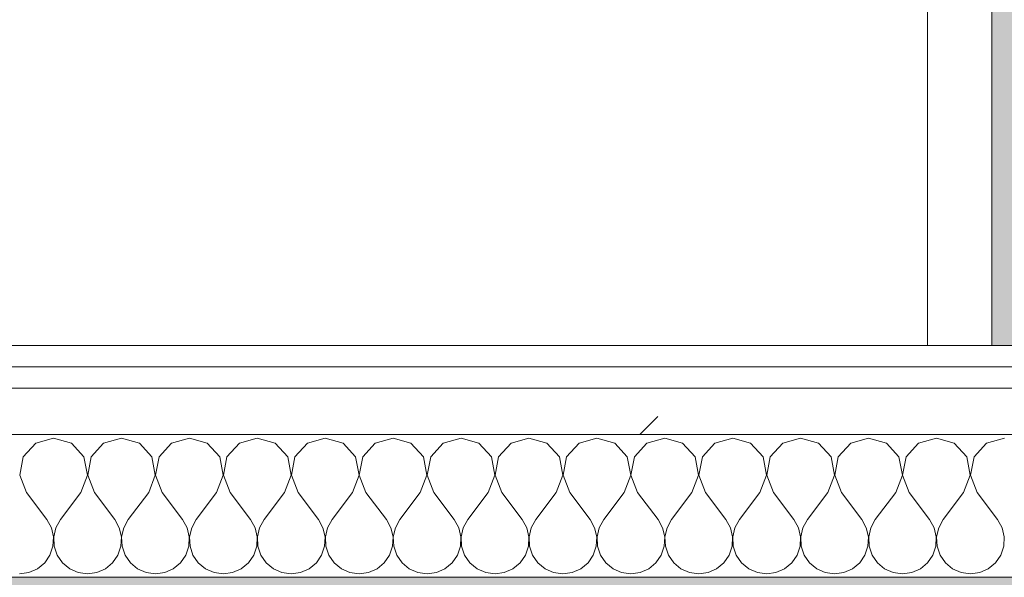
# Model space of a CAD drawing. Header units: millimetres. Extents: x -40968 to 13979, y -19284 to 4746.
# Tile 31 of 173: x -22838 to -22562, y -1194 to -1038. Entities that reach past the tile are written whole.
import ezdxf
from ezdxf.enums import TextEntityAlignment as Align

# ---------------------------------------------------------------- set-up
doc = ezdxf.new("R2010")
doc.units = ezdxf.units.MM
doc.header["$MEASUREMENT"] = 0
doc.linetypes.add('Wipeout_Contour', pattern=[1000, 0, -1000])
for name, color, linetype in [('12_FAÇ_Façana', 7, 'Continuous'), ('Nuevo_05_AUX_Treball', 7, 'Continuous'), ('Nuevo_08_E_Envans secs', 7, 'Continuous'), ('Nuevo_09_EI_Mobiliari cuines', 7, 'Continuous')]:
    doc.layers.add(name, color=color, linetype=linetype)
for name, color, linetype, lineweight, true_color in [('12_FAÇ_Façana_Pluma_Nº__176', 7, 'Continuous', 15, 0x93a0c6), ('Nuevo_05_AUX_Treball_Pluma_Nº__3', 7, 'Continuous', 5, 0xa4a4a4), ('Nuevo_08_E_Envans secs_Pluma_Nº__102', 7, 'Continuous', 5, 0xcccccc), ('Nuevo_08_E_Envans secs_Pluma_Nº__171', 171, 'Continuous', 13, 0xaaaaff), ('Nuevo_08_E_Envans secs_Pluma_Nº__177', 7, 'Continuous', 15, 0xf7e046)]:
    doc.layers.add(name, color=color, linetype=linetype, lineweight=lineweight, true_color=true_color)
for name, color, linetype, lineweight in [('Nuevo_08_E_Envans secs_Pluma_Nº__1', 7, 'Continuous', 5), ('Nuevo_09_EI_Mobiliari cuines_Pluma_Nº__1', 7, 'Continuous', 5), ('Nuevo_Sellos de Zona Archicad_Pluma_Nº__6', 7, 'Continuous', 5)]:
    doc.layers.add(name, color=color, linetype=linetype, lineweight=lineweight)
doc.styles.add('Estilo_Generado_1', font='txt')
pattern_1 = [(45, (0, 0), (-183.8478, 183.8478), [195, -65]), (45, (7e-14, 183.85), (-183.8478, 183.8478), [195, -65])]

# ---------------------------------------------------------------- blocks, each defined once
blk = doc.blocks.new('Planta 2_Office - Descans_1_1', base_point=(-17995.26, 748.54))
at = {"layer": 'Nuevo_05_AUX_Treball', "linetype": 'Continuous', "lineweight": 0, "true_color": 0xfee7e7}
blk.add_hatch(color=7, dxfattribs=at).paths.add_polyline_path([(-22963.42, -1128.98), (-22225.88, -1128.98), (-21025.88, -1128.98), (-18225.38, -1128.98), (-12886.81, -1128.98), (-12886.81, -996.81), (-12428.84, -996.81), (-12428.84, 1963.55), (-22963.42, 1963.55)])
at = {"layer": 'Nuevo_05_AUX_Treball_Pluma_Nº__3', "color": 253, "linetype": 'Continuous', "lineweight": 5, "true_color": 0xa4a4a4, "flags": 128}
blk.add_lwpolyline([(-22963.42, -1128.98), (-22225.88, -1128.98), (-21025.88, -1128.98), (-18225.38, -1128.98), (-12886.81, -1128.98), (-12886.81, -996.81), (-12428.84, -996.81), (-12428.84, 1963.55), (-22963.42, 1963.55)], close=True, dxfattribs=at)
at = {"layer": 'Nuevo_Sellos de Zona Archicad_Pluma_Nº__6', "color": 7, "lineweight": 5, "style": 'Estilo_Generado_1'}
for tag, p in [('ROOM_NAME', (-17995.26, 690.38)), ('ROOM_NUMBER', (-17995.26, 465.99)), ('ROOM_NET_AREA', (-17995.26, 238.62))]:
    blk.add_attdef(tag, text='', height=120, dxfattribs=at).set_placement(p, align=Align.TOP_LEFT)
blk = doc.blocks.new('Muro_14_1', base_point=(-24166.43, -1193.98))
at = {"layer": '12_FAÇ_Façana_Pluma_Nº__176', "linetype": 'Continuous', "lineweight": 0, "true_color": 0x495063}
blk.add_hatch(color=251, dxfattribs=at).paths.add_polyline_path([(-22988.42, -1193.98), (-22988.42, -1203.98), (-21871.11, -1203.98), (-21871.11, -1193.97)])
blk = doc.blocks.new('*X244')
at = {"layer": 'Nuevo_08_E_Envans secs_Pluma_Nº__102', "color": 254, "linetype": 'Continuous', "lineweight": 5, "true_color": 0xcccccc}
for p, q in [((-22833.58, -1156.35), (-22837.09, -1160.19)), ((-22828.57, -1154.93), (-22833.58, -1156.35)), ((-22823.56, -1156.35), (-22828.57, -1154.93)), ((-22820.05, -1160.19), (-22823.56, -1156.35)), ((-22814.53, -1156.35), (-22818.04, -1160.19)), ((-22809.52, -1154.93), (-22814.53, -1156.35)), ((-22804.52, -1156.35), (-22809.52, -1154.93)), ((-22801.01, -1160.19), (-22804.52, -1156.35)), ((-22795.48, -1156.35), (-22798.99, -1160.19)), ((-22790.48, -1154.93), (-22795.48, -1156.35)), ((-22785.47, -1156.35), (-22790.48, -1154.93)), ((-22781.96, -1160.19), (-22785.47, -1156.35)), ((-22776.44, -1156.35), (-22779.95, -1160.19)), ((-22771.43, -1154.93), (-22776.44, -1156.35)), ((-22766.42, -1156.35), (-22771.43, -1154.93)), ((-22762.91, -1160.19), (-22766.42, -1156.35)), ((-22757.39, -1156.35), (-22760.9, -1160.19)), ((-22752.38, -1154.93), (-22757.39, -1156.35)), ((-22747.37, -1156.35), (-22752.38, -1154.93)), ((-22743.86, -1160.19), (-22747.37, -1156.35)), ((-22738.34, -1156.35), (-22741.85, -1160.19)), ((-22733.33, -1154.93), (-22738.34, -1156.35)), ((-22728.33, -1156.35), (-22733.33, -1154.93)), ((-22724.81, -1160.19), (-22728.33, -1156.35)), ((-22719.29, -1156.35), (-22722.8, -1160.19)), ((-22714.29, -1154.93), (-22719.29, -1156.35)), ((-22709.28, -1156.35), (-22714.29, -1154.93)), ((-22705.77, -1160.19), (-22709.28, -1156.35)), ((-22700.25, -1156.35), (-22703.76, -1160.19)), ((-22695.24, -1154.93), (-22700.25, -1156.35)), ((-22690.23, -1156.35), (-22695.24, -1154.93)), ((-22686.72, -1160.19), (-22690.23, -1156.35)), ((-22681.2, -1156.35), (-22684.71, -1160.19)), ((-22676.19, -1154.93), (-22681.2, -1156.35)), ((-22671.18, -1156.35), (-22676.19, -1154.93)), ((-22667.67, -1160.19), (-22671.18, -1156.35)), ((-22662.15, -1156.35), (-22665.66, -1160.19)), ((-22657.14, -1154.93), (-22662.15, -1156.35)), ((-22652.14, -1156.35), (-22657.14, -1154.93)), ((-22648.62, -1160.19), (-22652.14, -1156.35)), ((-22643.1, -1156.35), (-22646.61, -1160.19)), ((-22638.1, -1154.93), (-22643.1, -1156.35)), ((-22633.09, -1156.35), (-22638.1, -1154.93)), ((-22629.58, -1160.19), (-22633.09, -1156.35)), ((-22624.05, -1156.35), (-22627.57, -1160.19)), ((-22619.05, -1154.93), (-22624.05, -1156.35)), ((-22614.04, -1156.35), (-22619.05, -1154.93)), ((-22610.53, -1160.19), (-22614.04, -1156.35)), ((-22605.01, -1156.35), (-22608.52, -1160.19)), ((-22600, -1154.93), (-22605.01, -1156.35)), ((-22594.99, -1156.35), (-22600, -1154.93)), ((-22591.48, -1160.19), (-22594.99, -1156.35)), ((-22585.96, -1156.35), (-22589.47, -1160.19)), ((-22580.95, -1154.93), (-22585.96, -1156.35)), ((-22575.95, -1156.35), (-22580.95, -1154.93)), ((-22572.43, -1160.19), (-22575.95, -1156.35)), ((-22566.91, -1156.35), (-22570.42, -1160.19)), ((-22561.9, -1154.93), (-22566.91, -1156.35)), ((-22837.09, -1160.19), (-22838.06, -1165.31)), ((-22819.09, -1165.31), (-22820.05, -1160.19)), ((-22818.04, -1160.19), (-22819.01, -1165.31)), ((-22800.04, -1165.31), (-22801.01, -1160.19)), ((-22798.99, -1160.19), (-22799.96, -1165.31)), ((-22780.99, -1165.31), (-22781.96, -1160.19)), ((-22779.95, -1160.19), (-22780.91, -1165.31)), ((-22761.94, -1165.31), (-22762.91, -1160.19)), ((-22760.9, -1160.19), (-22761.87, -1165.31)), ((-22742.9, -1165.31), (-22743.86, -1160.19)), ((-22741.85, -1160.19), (-22742.82, -1165.31)), ((-22723.85, -1165.31), (-22724.81, -1160.19)), ((-22722.8, -1160.19), (-22723.77, -1165.31)), ((-22704.8, -1165.31), (-22705.77, -1160.19)), ((-22703.76, -1160.19), (-22704.72, -1165.31)), ((-22685.75, -1165.31), (-22686.72, -1160.19)), ((-22684.71, -1160.19), (-22685.68, -1165.31)), ((-22666.71, -1165.31), (-22667.67, -1160.19)), ((-22665.66, -1160.19), (-22666.63, -1165.31)), ((-22647.66, -1165.31), (-22648.62, -1160.19)), ((-22646.61, -1160.19), (-22647.58, -1165.31)), ((-22628.61, -1165.31), (-22629.58, -1160.19)), ((-22627.57, -1160.19), (-22628.53, -1165.31)), ((-22609.56, -1165.31), (-22610.53, -1160.19)), ((-22608.52, -1160.19), (-22609.49, -1165.31)), ((-22590.51, -1165.31), (-22591.48, -1160.19)), ((-22589.47, -1160.19), (-22590.44, -1165.31)), ((-22571.47, -1165.31), (-22572.43, -1160.19)), ((-22570.42, -1160.19), (-22571.39, -1165.31)), ((-22838.06, -1165.31), (-22836.19, -1170.17)), ((-22820.95, -1170.17), (-22819.09, -1165.31)), ((-22819.01, -1165.31), (-22817.14, -1170.17)), ((-22801.9, -1170.17), (-22800.04, -1165.31)), ((-22799.96, -1165.31), (-22798.1, -1170.17)), ((-22782.86, -1170.17), (-22780.99, -1165.31)), ((-22780.91, -1165.31), (-22779.05, -1170.17)), ((-22763.81, -1170.17), (-22761.94, -1165.31)), ((-22761.87, -1165.31), (-22760, -1170.17)), ((-22744.76, -1170.17), (-22742.9, -1165.31)), ((-22742.82, -1165.31), (-22740.95, -1170.17)), ((-22725.71, -1170.17), (-22723.85, -1165.31)), ((-22723.77, -1165.31), (-22721.9, -1170.17)), ((-22706.67, -1170.17), (-22704.8, -1165.31)), ((-22704.72, -1165.31), (-22702.86, -1170.17)), ((-22687.62, -1170.17), (-22685.75, -1165.31)), ((-22685.68, -1165.31), (-22683.81, -1170.17)), ((-22668.57, -1170.17), (-22666.71, -1165.31)), ((-22666.63, -1165.31), (-22664.76, -1170.17)), ((-22649.52, -1170.17), (-22647.66, -1165.31)), ((-22647.58, -1165.31), (-22645.71, -1170.17)), ((-22630.48, -1170.17), (-22628.61, -1165.31)), ((-22628.53, -1165.31), (-22626.67, -1170.17)), ((-22611.43, -1170.17), (-22609.56, -1165.31)), ((-22609.49, -1165.31), (-22607.62, -1170.17)), ((-22592.38, -1170.17), (-22590.51, -1165.31)), ((-22590.44, -1165.31), (-22588.57, -1170.17)), ((-22573.33, -1170.17), (-22571.47, -1165.31)), ((-22571.39, -1165.31), (-22569.52, -1170.17)), ((-22836.19, -1170.17), (-22830.48, -1177.79)), ((-22820.95, -1170.17), (-22826.67, -1177.79)), ((-22817.14, -1170.17), (-22811.43, -1177.79)), ((-22801.9, -1170.17), (-22807.62, -1177.79)), ((-22798.1, -1170.17), (-22792.38, -1177.79)), ((-22782.86, -1170.17), (-22788.57, -1177.79)), ((-22779.05, -1170.17), (-22773.33, -1177.79)), ((-22763.81, -1170.17), (-22769.52, -1177.79)), ((-22760, -1170.17), (-22754.29, -1177.79)), ((-22744.76, -1170.17), (-22750.48, -1177.79)), ((-22740.95, -1170.17), (-22735.24, -1177.79)), ((-22725.71, -1170.17), (-22731.43, -1177.79)), ((-22721.9, -1170.17), (-22716.19, -1177.79)), ((-22706.67, -1170.17), (-22712.38, -1177.79)), ((-22702.86, -1170.17), (-22697.14, -1177.79)), ((-22687.62, -1170.17), (-22693.33, -1177.79)), ((-22683.81, -1170.17), (-22678.1, -1177.79)), ((-22668.57, -1170.17), (-22674.29, -1177.79)), ((-22664.76, -1170.17), (-22659.05, -1177.79)), ((-22649.52, -1170.17), (-22655.24, -1177.79)), ((-22645.71, -1170.17), (-22640, -1177.79)), ((-22630.48, -1170.17), (-22636.19, -1177.79)), ((-22626.67, -1170.17), (-22620.95, -1177.79)), ((-22611.43, -1170.17), (-22617.14, -1177.79)), ((-22607.62, -1170.17), (-22601.9, -1177.79)), ((-22592.38, -1170.17), (-22598.1, -1177.79)), ((-22588.57, -1170.17), (-22582.86, -1177.79)), ((-22573.33, -1170.17), (-22579.05, -1177.79)), ((-22569.52, -1170.17), (-22563.81, -1177.79)), ((-22829.2, -1180.08), (-22830.48, -1177.79)), ((-22826.67, -1177.79), (-22827.94, -1180.08)), ((-22810.16, -1180.08), (-22811.43, -1177.79)), ((-22807.62, -1177.79), (-22808.89, -1180.08)), ((-22791.11, -1180.08), (-22792.38, -1177.79)), ((-22788.57, -1177.79), (-22789.84, -1180.08)), ((-22772.06, -1180.08), (-22773.33, -1177.79)), ((-22769.52, -1177.79), (-22770.8, -1180.08)), ((-22753.01, -1180.08), (-22754.29, -1177.79)), ((-22750.48, -1177.79), (-22751.75, -1180.08)), ((-22733.97, -1180.08), (-22735.24, -1177.79)), ((-22731.43, -1177.79), (-22732.7, -1180.08)), ((-22714.92, -1180.08), (-22716.19, -1177.79)), ((-22712.38, -1177.79), (-22713.65, -1180.08)), ((-22695.87, -1180.08), (-22697.14, -1177.79)), ((-22693.33, -1177.79), (-22694.6, -1180.08)), ((-22676.82, -1180.08), (-22678.1, -1177.79)), ((-22674.29, -1177.79), (-22675.56, -1180.08)), ((-22657.78, -1180.08), (-22659.05, -1177.79)), ((-22655.24, -1177.79), (-22656.51, -1180.08)), ((-22638.73, -1180.08), (-22640, -1177.79)), ((-22636.19, -1177.79), (-22637.46, -1180.08)), ((-22619.68, -1180.08), (-22620.95, -1177.79)), ((-22617.14, -1177.79), (-22618.41, -1180.08)), ((-22600.63, -1180.08), (-22601.9, -1177.79)), ((-22598.1, -1177.79), (-22599.37, -1180.08)), ((-22581.59, -1180.08), (-22582.86, -1177.79)), ((-22579.05, -1177.79), (-22580.32, -1180.08)), ((-22562.54, -1180.08), (-22563.81, -1177.79)), ((-22828.61, -1182.64), (-22829.2, -1180.08)), ((-22827.94, -1180.08), (-22828.53, -1182.64)), ((-22809.56, -1182.64), (-22810.16, -1180.08)), ((-22808.89, -1180.08), (-22809.49, -1182.64)), ((-22790.51, -1182.64), (-22791.11, -1180.08)), ((-22789.84, -1180.08), (-22790.44, -1182.64)), ((-22771.47, -1182.64), (-22772.06, -1180.08)), ((-22770.8, -1180.08), (-22771.39, -1182.64)), ((-22752.42, -1182.64), (-22753.01, -1180.08)), ((-22751.75, -1180.08), (-22752.34, -1182.64)), ((-22733.37, -1182.64), (-22733.97, -1180.08)), ((-22732.7, -1180.08), (-22733.29, -1182.64)), ((-22714.32, -1182.64), (-22714.92, -1180.08)), ((-22713.65, -1180.08), (-22714.25, -1182.64)), ((-22695.28, -1182.64), (-22695.87, -1180.08)), ((-22694.6, -1180.08), (-22695.2, -1182.64)), ((-22676.23, -1182.64), (-22676.82, -1180.08)), ((-22675.56, -1180.08), (-22676.15, -1182.64)), ((-22657.18, -1182.64), (-22657.78, -1180.08)), ((-22656.51, -1180.08), (-22657.1, -1182.64)), ((-22638.13, -1182.64), (-22638.73, -1180.08)), ((-22637.46, -1180.08), (-22638.06, -1182.64)), ((-22619.09, -1182.64), (-22619.68, -1180.08)), ((-22618.41, -1180.08), (-22619.01, -1182.64)), ((-22600.04, -1182.64), (-22600.63, -1180.08)), ((-22599.37, -1180.08), (-22599.96, -1182.64)), ((-22580.99, -1182.64), (-22581.59, -1180.08)), ((-22580.32, -1180.08), (-22580.91, -1182.64)), ((-22561.94, -1182.64), (-22562.54, -1180.08)), ((-22828.74, -1185.27), (-22828.61, -1182.64)), ((-22828.53, -1182.64), (-22828.41, -1185.27)), ((-22809.69, -1185.27), (-22809.56, -1182.64)), ((-22809.49, -1182.64), (-22809.36, -1185.27)), ((-22790.64, -1185.27), (-22790.51, -1182.64)), ((-22790.44, -1182.64), (-22790.31, -1185.27)), ((-22771.59, -1185.27), (-22771.47, -1182.64)), ((-22771.39, -1182.64), (-22771.26, -1185.27)), ((-22752.55, -1185.27), (-22752.42, -1182.64)), ((-22752.34, -1182.64), (-22752.22, -1185.27)), ((-22733.5, -1185.27), (-22733.37, -1182.64)), ((-22733.29, -1182.64), (-22733.17, -1185.27)), ((-22714.45, -1185.27), (-22714.32, -1182.64)), ((-22714.25, -1182.64), (-22714.12, -1185.27)), ((-22695.4, -1185.27), (-22695.28, -1182.64)), ((-22695.2, -1182.64), (-22695.07, -1185.27)), ((-22676.36, -1185.27), (-22676.23, -1182.64)), ((-22676.15, -1182.64), (-22676.02, -1185.27)), ((-22657.31, -1185.27), (-22657.18, -1182.64)), ((-22657.1, -1182.64), (-22656.98, -1185.27)), ((-22638.26, -1185.27), (-22638.13, -1182.64)), ((-22638.06, -1182.64), (-22637.93, -1185.27)), ((-22619.21, -1185.27), (-22619.09, -1182.64)), ((-22619.01, -1182.64), (-22618.88, -1185.27)), ((-22600.17, -1185.27), (-22600.04, -1182.64)), ((-22599.96, -1182.64), (-22599.83, -1185.27)), ((-22581.12, -1185.27), (-22580.99, -1182.64)), ((-22580.91, -1182.64), (-22580.79, -1185.27)), ((-22562.07, -1185.27), (-22561.94, -1182.64)), ((-22829.58, -1187.76), (-22828.74, -1185.27)), ((-22828.41, -1185.27), (-22827.57, -1187.76)), ((-22810.53, -1187.76), (-22809.69, -1185.27)), ((-22809.36, -1185.27), (-22808.52, -1187.76)), ((-22791.48, -1187.76), (-22790.64, -1185.27)), ((-22790.31, -1185.27), (-22789.47, -1187.76)), ((-22772.43, -1187.76), (-22771.59, -1185.27)), ((-22771.26, -1185.27), (-22770.42, -1187.76)), ((-22753.39, -1187.76), (-22752.55, -1185.27)), ((-22752.22, -1185.27), (-22751.38, -1187.76)), ((-22734.34, -1187.76), (-22733.5, -1185.27)), ((-22733.17, -1185.27), (-22732.33, -1187.76)), ((-22715.29, -1187.76), (-22714.45, -1185.27)), ((-22714.12, -1185.27), (-22713.28, -1187.76)), ((-22696.24, -1187.76), (-22695.4, -1185.27)), ((-22695.07, -1185.27), (-22694.23, -1187.76)), ((-22677.2, -1187.76), (-22676.36, -1185.27)), ((-22676.02, -1185.27), (-22675.19, -1187.76)), ((-22658.15, -1187.76), (-22657.31, -1185.27)), ((-22656.98, -1185.27), (-22656.14, -1187.76)), ((-22639.1, -1187.76), (-22638.26, -1185.27)), ((-22637.93, -1185.27), (-22637.09, -1187.76)), ((-22620.05, -1187.76), (-22619.21, -1185.27)), ((-22618.88, -1185.27), (-22618.04, -1187.76)), ((-22601.01, -1187.76), (-22600.17, -1185.27)), ((-22599.83, -1185.27), (-22598.99, -1187.76)), ((-22581.96, -1187.76), (-22581.12, -1185.27)), ((-22580.79, -1185.27), (-22579.95, -1187.76)), ((-22562.91, -1187.76), (-22562.07, -1185.27)), ((-22833.09, -1191.6), (-22831.06, -1189.92)), ((-22831.06, -1189.92), (-22829.58, -1187.76)), ((-22827.57, -1187.76), (-22826.08, -1189.92)), ((-22826.08, -1189.92), (-22824.05, -1191.6)), ((-22814.04, -1191.6), (-22812.02, -1189.92)), ((-22812.02, -1189.92), (-22810.53, -1187.76)), ((-22808.52, -1187.76), (-22807.03, -1189.92)), ((-22807.03, -1189.92), (-22805.01, -1191.6)), ((-22794.99, -1191.6), (-22792.97, -1189.92)), ((-22792.97, -1189.92), (-22791.48, -1187.76)), ((-22789.47, -1187.76), (-22787.98, -1189.92)), ((-22787.98, -1189.92), (-22785.96, -1191.6)), ((-22775.95, -1191.6), (-22773.92, -1189.92)), ((-22773.92, -1189.92), (-22772.43, -1187.76)), ((-22770.42, -1187.76), (-22768.94, -1189.92)), ((-22768.94, -1189.92), (-22766.91, -1191.6)), ((-22756.9, -1191.6), (-22754.87, -1189.92)), ((-22754.87, -1189.92), (-22753.39, -1187.76)), ((-22751.38, -1187.76), (-22749.89, -1189.92)), ((-22749.89, -1189.92), (-22747.86, -1191.6)), ((-22737.85, -1191.6), (-22735.83, -1189.92)), ((-22735.83, -1189.92), (-22734.34, -1187.76)), ((-22732.33, -1187.76), (-22730.84, -1189.92)), ((-22730.84, -1189.92), (-22728.82, -1191.6)), ((-22718.8, -1191.6), (-22716.78, -1189.92)), ((-22716.78, -1189.92), (-22715.29, -1187.76)), ((-22713.28, -1187.76), (-22711.79, -1189.92)), ((-22711.79, -1189.92), (-22709.77, -1191.6)), ((-22699.75, -1191.6), (-22697.73, -1189.92)), ((-22697.73, -1189.92), (-22696.24, -1187.76)), ((-22694.23, -1187.76), (-22692.74, -1189.92)), ((-22692.74, -1189.92), (-22690.72, -1191.6)), ((-22680.71, -1191.6), (-22678.68, -1189.92)), ((-22678.68, -1189.92), (-22677.2, -1187.76)), ((-22675.19, -1187.76), (-22673.7, -1189.92)), ((-22673.7, -1189.92), (-22671.67, -1191.6)), ((-22661.66, -1191.6), (-22659.64, -1189.92)), ((-22659.64, -1189.92), (-22658.15, -1187.76)), ((-22656.14, -1187.76), (-22654.65, -1189.92)), ((-22654.65, -1189.92), (-22652.63, -1191.6)), ((-22642.61, -1191.6), (-22640.59, -1189.92)), ((-22640.59, -1189.92), (-22639.1, -1187.76)), ((-22637.09, -1187.76), (-22635.6, -1189.92)), ((-22635.6, -1189.92), (-22633.58, -1191.6)), ((-22623.56, -1191.6), (-22621.54, -1189.92)), ((-22621.54, -1189.92), (-22620.05, -1187.76)), ((-22618.04, -1187.76), (-22616.55, -1189.92)), ((-22616.55, -1189.92), (-22614.53, -1191.6)), ((-22604.52, -1191.6), (-22602.49, -1189.92)), ((-22602.49, -1189.92), (-22601.01, -1187.76)), ((-22598.99, -1187.76), (-22597.51, -1189.92)), ((-22597.51, -1189.92), (-22595.48, -1191.6)), ((-22585.47, -1191.6), (-22583.45, -1189.92)), ((-22583.45, -1189.92), (-22581.96, -1187.76)), ((-22579.95, -1187.76), (-22578.46, -1189.92)), ((-22578.46, -1189.92), (-22576.44, -1191.6)), ((-22566.42, -1191.6), (-22564.4, -1189.92)), ((-22564.4, -1189.92), (-22562.91, -1187.76)), ((-22838.1, -1193.02), (-22835.49, -1192.66)), ((-22835.49, -1192.66), (-22833.09, -1191.6)), ((-22824.05, -1191.6), (-22821.65, -1192.66)), ((-22821.65, -1192.66), (-22819.05, -1193.02)), ((-22819.05, -1193.02), (-22816.45, -1192.66)), ((-22816.45, -1192.66), (-22814.04, -1191.6)), ((-22805.01, -1191.6), (-22802.6, -1192.66)), ((-22802.6, -1192.66), (-22800, -1193.02)), ((-22800, -1193.02), (-22797.4, -1192.66)), ((-22797.4, -1192.66), (-22794.99, -1191.6)), ((-22785.96, -1191.6), (-22783.55, -1192.66)), ((-22783.55, -1192.66), (-22780.95, -1193.02)), ((-22780.95, -1193.02), (-22778.35, -1192.66)), ((-22778.35, -1192.66), (-22775.95, -1191.6)), ((-22766.91, -1191.6), (-22764.51, -1192.66)), ((-22764.51, -1192.66), (-22761.9, -1193.02)), ((-22761.9, -1193.02), (-22759.3, -1192.66)), ((-22759.3, -1192.66), (-22756.9, -1191.6)), ((-22747.86, -1191.6), (-22745.46, -1192.66)), ((-22745.46, -1192.66), (-22742.86, -1193.02)), ((-22742.86, -1193.02), (-22740.25, -1192.66)), ((-22740.25, -1192.66), (-22737.85, -1191.6)), ((-22728.82, -1191.6), (-22726.41, -1192.66)), ((-22726.41, -1192.66), (-22723.81, -1193.02)), ((-22723.81, -1193.02), (-22721.21, -1192.66)), ((-22721.21, -1192.66), (-22718.8, -1191.6)), ((-22709.77, -1191.6), (-22707.36, -1192.66)), ((-22707.36, -1192.66), (-22704.76, -1193.02)), ((-22704.76, -1193.02), (-22702.16, -1192.66)), ((-22702.16, -1192.66), (-22699.75, -1191.6)), ((-22690.72, -1191.6), (-22688.32, -1192.66)), ((-22688.32, -1192.66), (-22685.71, -1193.02)), ((-22685.71, -1193.02), (-22683.11, -1192.66)), ((-22683.11, -1192.66), (-22680.71, -1191.6)), ((-22671.67, -1191.6), (-22669.27, -1192.66)), ((-22669.27, -1192.66), (-22666.67, -1193.02)), ((-22666.67, -1193.02), (-22664.06, -1192.66)), ((-22664.06, -1192.66), (-22661.66, -1191.6)), ((-22652.63, -1191.6), (-22650.22, -1192.66)), ((-22650.22, -1192.66), (-22647.62, -1193.02)), ((-22647.62, -1193.02), (-22645.02, -1192.66)), ((-22645.02, -1192.66), (-22642.61, -1191.6)), ((-22633.58, -1191.6), (-22631.17, -1192.66)), ((-22631.17, -1192.66), (-22628.57, -1193.02)), ((-22628.57, -1193.02), (-22625.97, -1192.66)), ((-22625.97, -1192.66), (-22623.56, -1191.6)), ((-22614.53, -1191.6), (-22612.13, -1192.66)), ((-22612.13, -1192.66), (-22609.52, -1193.02)), ((-22609.52, -1193.02), (-22606.92, -1192.66)), ((-22606.92, -1192.66), (-22604.52, -1191.6)), ((-22595.48, -1191.6), (-22593.08, -1192.66)), ((-22593.08, -1192.66), (-22590.48, -1193.02)), ((-22590.48, -1193.02), (-22587.87, -1192.66)), ((-22587.87, -1192.66), (-22585.47, -1191.6)), ((-22576.44, -1191.6), (-22574.03, -1192.66)), ((-22574.03, -1192.66), (-22571.43, -1193.02)), ((-22571.43, -1193.02), (-22568.83, -1192.66)), ((-22568.83, -1192.66), (-22566.42, -1191.6))]:
    blk.add_line(p, q, dxfattribs=at)
blk = doc.blocks.new('Muro_90_1', base_point=(-20233.93, -1193.98))
at = {"color": 254, "linetype": 'Wipeout_Contour', "lineweight": 0, "ltscale": 86513.737601}
blk.add_wipeout([(-20233.93, -1128.98), (-22963.42, -1128.98), (-22963.42, -1134.98), (-20233.93, -1134.98)], dxfattribs=at).dxf.layer = 'Nuevo_08_E_Envans secs'
at = {"color": 254, "linetype": 'Wipeout_Contour', "lineweight": 0, "ltscale": 86517.020667}
blk.add_wipeout([(-20233.93, -1140.98), (-22963.42, -1140.98), (-22963.42, -1153.98), (-20233.93, -1153.98)], dxfattribs=at).dxf.layer = 'Nuevo_08_E_Envans secs'
at = {"layer": 'Nuevo_08_E_Envans secs_Pluma_Nº__171', "linetype": 'Continuous', "lineweight": 13, "true_color": 0xaaaaff}
h = blk.add_hatch(dxfattribs=at)
h.set_pattern_fill('Panellat_HPL_0001', color=161, style=0, pattern_type=2)
h.set_pattern_definition(pattern_1)
h.paths.add_polyline_path([(-20233.93, -1128.98), (-22963.42, -1128.98), (-22963.42, -1134.98), (-20233.93, -1134.98)])
at = {"layer": 'Nuevo_08_E_Envans secs_Pluma_Nº__177', "linetype": 'Continuous', "lineweight": 15, "true_color": 0xf7e046}
h = blk.add_hatch(dxfattribs=at)
h.set_pattern_fill('Panellat_HPL_0001', color=53, style=0, pattern_type=2)
h.set_pattern_definition(pattern_1)
h.paths.add_polyline_path([(-20233.93, -1140.98), (-22963.42, -1140.98), (-22963.42, -1153.98), (-20233.93, -1153.98)])
at = {"layer": 'Nuevo_08_E_Envans secs_Pluma_Nº__1', "color": 7, "linetype": 'Continuous', "lineweight": 5}
for p, q in [((-20233.93, -1134.98), (-22963.42, -1134.98)), ((-20233.93, -1140.98), (-22963.42, -1140.98)), ((-20233.93, -1153.98), (-22963.42, -1153.98))]:
    blk.add_line(p, q, dxfattribs=at)
at = {"layer": 'Nuevo_08_E_Envans secs_Pluma_Nº__1', "color": 7, "linetype": 'Continuous', "lineweight": 5, "flags": 128}
blk.add_lwpolyline([(-20233.93, -1128.98), (-22963.42, -1128.98)], dxfattribs=at)
at = {"layer": 'Nuevo_08_E_Envans secs', "color": 7, "lineweight": 20}
blk.add_blockref('*X244', (0, 0), dxfattribs=at)
blk = doc.blocks.new('*X494')
at = {"layer": 'Nuevo_08_E_Envans secs_Pluma_Nº__102', "color": 254, "linetype": 'Continuous', "lineweight": 5, "true_color": 0xcccccc}
for p, q in [((-22833.58, -1156.35), (-22837.09, -1160.19)), ((-22828.57, -1154.93), (-22833.58, -1156.35)), ((-22823.56, -1156.35), (-22828.57, -1154.93)), ((-22820.05, -1160.19), (-22823.56, -1156.35)), ((-22814.53, -1156.35), (-22818.04, -1160.19)), ((-22809.52, -1154.93), (-22814.53, -1156.35)), ((-22804.52, -1156.35), (-22809.52, -1154.93)), ((-22801.01, -1160.19), (-22804.52, -1156.35)), ((-22795.48, -1156.35), (-22798.99, -1160.19)), ((-22790.48, -1154.93), (-22795.48, -1156.35)), ((-22785.47, -1156.35), (-22790.48, -1154.93)), ((-22781.96, -1160.19), (-22785.47, -1156.35)), ((-22776.44, -1156.35), (-22779.95, -1160.19)), ((-22771.43, -1154.93), (-22776.44, -1156.35)), ((-22766.42, -1156.35), (-22771.43, -1154.93)), ((-22762.91, -1160.19), (-22766.42, -1156.35)), ((-22757.39, -1156.35), (-22760.9, -1160.19)), ((-22752.38, -1154.93), (-22757.39, -1156.35)), ((-22747.37, -1156.35), (-22752.38, -1154.93)), ((-22743.86, -1160.19), (-22747.37, -1156.35)), ((-22738.34, -1156.35), (-22741.85, -1160.19)), ((-22733.33, -1154.93), (-22738.34, -1156.35)), ((-22728.33, -1156.35), (-22733.33, -1154.93)), ((-22724.81, -1160.19), (-22728.33, -1156.35)), ((-22719.29, -1156.35), (-22722.8, -1160.19)), ((-22714.29, -1154.93), (-22719.29, -1156.35)), ((-22709.28, -1156.35), (-22714.29, -1154.93)), ((-22705.77, -1160.19), (-22709.28, -1156.35)), ((-22700.25, -1156.35), (-22703.76, -1160.19)), ((-22695.24, -1154.93), (-22700.25, -1156.35)), ((-22690.23, -1156.35), (-22695.24, -1154.93)), ((-22686.72, -1160.19), (-22690.23, -1156.35)), ((-22681.2, -1156.35), (-22684.71, -1160.19)), ((-22676.19, -1154.93), (-22681.2, -1156.35)), ((-22671.18, -1156.35), (-22676.19, -1154.93)), ((-22667.67, -1160.19), (-22671.18, -1156.35)), ((-22662.15, -1156.35), (-22665.66, -1160.19)), ((-22657.14, -1154.93), (-22662.15, -1156.35)), ((-22652.14, -1156.35), (-22657.14, -1154.93)), ((-22648.62, -1160.19), (-22652.14, -1156.35)), ((-22643.1, -1156.35), (-22646.61, -1160.19)), ((-22638.1, -1154.93), (-22643.1, -1156.35)), ((-22633.09, -1156.35), (-22638.1, -1154.93)), ((-22629.58, -1160.19), (-22633.09, -1156.35)), ((-22624.05, -1156.35), (-22627.57, -1160.19)), ((-22619.05, -1154.93), (-22624.05, -1156.35)), ((-22614.04, -1156.35), (-22619.05, -1154.93)), ((-22610.53, -1160.19), (-22614.04, -1156.35)), ((-22605.01, -1156.35), (-22608.52, -1160.19)), ((-22600, -1154.93), (-22605.01, -1156.35)), ((-22594.99, -1156.35), (-22600, -1154.93)), ((-22591.48, -1160.19), (-22594.99, -1156.35)), ((-22585.96, -1156.35), (-22589.47, -1160.19)), ((-22580.95, -1154.93), (-22585.96, -1156.35)), ((-22575.95, -1156.35), (-22580.95, -1154.93)), ((-22572.43, -1160.19), (-22575.95, -1156.35)), ((-22566.91, -1156.35), (-22570.42, -1160.19)), ((-22561.9, -1154.93), (-22566.91, -1156.35)), ((-22837.09, -1160.19), (-22838.06, -1165.31)), ((-22819.09, -1165.31), (-22820.05, -1160.19)), ((-22818.04, -1160.19), (-22819.01, -1165.31)), ((-22800.04, -1165.31), (-22801.01, -1160.19)), ((-22798.99, -1160.19), (-22799.96, -1165.31)), ((-22780.99, -1165.31), (-22781.96, -1160.19)), ((-22779.95, -1160.19), (-22780.91, -1165.31)), ((-22761.94, -1165.31), (-22762.91, -1160.19)), ((-22760.9, -1160.19), (-22761.87, -1165.31)), ((-22742.9, -1165.31), (-22743.86, -1160.19)), ((-22741.85, -1160.19), (-22742.82, -1165.31)), ((-22723.85, -1165.31), (-22724.81, -1160.19)), ((-22722.8, -1160.19), (-22723.77, -1165.31)), ((-22704.8, -1165.31), (-22705.77, -1160.19)), ((-22703.76, -1160.19), (-22704.72, -1165.31)), ((-22685.75, -1165.31), (-22686.72, -1160.19)), ((-22684.71, -1160.19), (-22685.68, -1165.31)), ((-22666.71, -1165.31), (-22667.67, -1160.19)), ((-22665.66, -1160.19), (-22666.63, -1165.31)), ((-22647.66, -1165.31), (-22648.62, -1160.19)), ((-22646.61, -1160.19), (-22647.58, -1165.31)), ((-22628.61, -1165.31), (-22629.58, -1160.19)), ((-22627.57, -1160.19), (-22628.53, -1165.31)), ((-22609.56, -1165.31), (-22610.53, -1160.19)), ((-22608.52, -1160.19), (-22609.49, -1165.31)), ((-22590.51, -1165.31), (-22591.48, -1160.19)), ((-22589.47, -1160.19), (-22590.44, -1165.31)), ((-22571.47, -1165.31), (-22572.43, -1160.19)), ((-22570.42, -1160.19), (-22571.39, -1165.31)), ((-22838.06, -1165.31), (-22836.19, -1170.17)), ((-22820.95, -1170.17), (-22819.09, -1165.31)), ((-22819.01, -1165.31), (-22817.14, -1170.17)), ((-22801.9, -1170.17), (-22800.04, -1165.31)), ((-22799.96, -1165.31), (-22798.1, -1170.17)), ((-22782.86, -1170.17), (-22780.99, -1165.31)), ((-22780.91, -1165.31), (-22779.05, -1170.17)), ((-22763.81, -1170.17), (-22761.94, -1165.31)), ((-22761.87, -1165.31), (-22760, -1170.17)), ((-22744.76, -1170.17), (-22742.9, -1165.31)), ((-22742.82, -1165.31), (-22740.95, -1170.17)), ((-22725.71, -1170.17), (-22723.85, -1165.31)), ((-22723.77, -1165.31), (-22721.9, -1170.17)), ((-22706.67, -1170.17), (-22704.8, -1165.31)), ((-22704.72, -1165.31), (-22702.86, -1170.17)), ((-22687.62, -1170.17), (-22685.75, -1165.31)), ((-22685.68, -1165.31), (-22683.81, -1170.17)), ((-22668.57, -1170.17), (-22666.71, -1165.31)), ((-22666.63, -1165.31), (-22664.76, -1170.17)), ((-22649.52, -1170.17), (-22647.66, -1165.31)), ((-22647.58, -1165.31), (-22645.71, -1170.17)), ((-22630.48, -1170.17), (-22628.61, -1165.31)), ((-22628.53, -1165.31), (-22626.67, -1170.17)), ((-22611.43, -1170.17), (-22609.56, -1165.31)), ((-22609.49, -1165.31), (-22607.62, -1170.17)), ((-22592.38, -1170.17), (-22590.51, -1165.31)), ((-22590.44, -1165.31), (-22588.57, -1170.17)), ((-22573.33, -1170.17), (-22571.47, -1165.31)), ((-22571.39, -1165.31), (-22569.52, -1170.17)), ((-22836.19, -1170.17), (-22830.48, -1177.79)), ((-22820.95, -1170.17), (-22826.67, -1177.79)), ((-22817.14, -1170.17), (-22811.43, -1177.79)), ((-22801.9, -1170.17), (-22807.62, -1177.79)), ((-22798.1, -1170.17), (-22792.38, -1177.79)), ((-22782.86, -1170.17), (-22788.57, -1177.79)), ((-22779.05, -1170.17), (-22773.33, -1177.79)), ((-22763.81, -1170.17), (-22769.52, -1177.79)), ((-22760, -1170.17), (-22754.29, -1177.79)), ((-22744.76, -1170.17), (-22750.48, -1177.79)), ((-22740.95, -1170.17), (-22735.24, -1177.79)), ((-22725.71, -1170.17), (-22731.43, -1177.79)), ((-22721.9, -1170.17), (-22716.19, -1177.79)), ((-22706.67, -1170.17), (-22712.38, -1177.79)), ((-22702.86, -1170.17), (-22697.14, -1177.79)), ((-22687.62, -1170.17), (-22693.33, -1177.79)), ((-22683.81, -1170.17), (-22678.1, -1177.79)), ((-22668.57, -1170.17), (-22674.29, -1177.79)), ((-22664.76, -1170.17), (-22659.05, -1177.79)), ((-22649.52, -1170.17), (-22655.24, -1177.79)), ((-22645.71, -1170.17), (-22640, -1177.79)), ((-22630.48, -1170.17), (-22636.19, -1177.79)), ((-22626.67, -1170.17), (-22620.95, -1177.79)), ((-22611.43, -1170.17), (-22617.14, -1177.79)), ((-22607.62, -1170.17), (-22601.9, -1177.79)), ((-22592.38, -1170.17), (-22598.1, -1177.79)), ((-22588.57, -1170.17), (-22582.86, -1177.79)), ((-22573.33, -1170.17), (-22579.05, -1177.79)), ((-22569.52, -1170.17), (-22563.81, -1177.79)), ((-22829.2, -1180.08), (-22830.48, -1177.79)), ((-22826.67, -1177.79), (-22827.94, -1180.08)), ((-22810.16, -1180.08), (-22811.43, -1177.79)), ((-22807.62, -1177.79), (-22808.89, -1180.08)), ((-22791.11, -1180.08), (-22792.38, -1177.79)), ((-22788.57, -1177.79), (-22789.84, -1180.08)), ((-22772.06, -1180.08), (-22773.33, -1177.79)), ((-22769.52, -1177.79), (-22770.8, -1180.08)), ((-22753.01, -1180.08), (-22754.29, -1177.79)), ((-22750.48, -1177.79), (-22751.75, -1180.08)), ((-22733.97, -1180.08), (-22735.24, -1177.79)), ((-22731.43, -1177.79), (-22732.7, -1180.08)), ((-22714.92, -1180.08), (-22716.19, -1177.79)), ((-22712.38, -1177.79), (-22713.65, -1180.08)), ((-22695.87, -1180.08), (-22697.14, -1177.79)), ((-22693.33, -1177.79), (-22694.6, -1180.08)), ((-22676.82, -1180.08), (-22678.1, -1177.79)), ((-22674.29, -1177.79), (-22675.56, -1180.08)), ((-22657.78, -1180.08), (-22659.05, -1177.79)), ((-22655.24, -1177.79), (-22656.51, -1180.08)), ((-22638.73, -1180.08), (-22640, -1177.79)), ((-22636.19, -1177.79), (-22637.46, -1180.08)), ((-22619.68, -1180.08), (-22620.95, -1177.79)), ((-22617.14, -1177.79), (-22618.41, -1180.08)), ((-22600.63, -1180.08), (-22601.9, -1177.79)), ((-22598.1, -1177.79), (-22599.37, -1180.08)), ((-22581.59, -1180.08), (-22582.86, -1177.79)), ((-22579.05, -1177.79), (-22580.32, -1180.08)), ((-22562.54, -1180.08), (-22563.81, -1177.79)), ((-22828.61, -1182.64), (-22829.2, -1180.08)), ((-22827.94, -1180.08), (-22828.53, -1182.64)), ((-22809.56, -1182.64), (-22810.16, -1180.08)), ((-22808.89, -1180.08), (-22809.49, -1182.64)), ((-22790.51, -1182.64), (-22791.11, -1180.08)), ((-22789.84, -1180.08), (-22790.44, -1182.64)), ((-22771.47, -1182.64), (-22772.06, -1180.08)), ((-22770.8, -1180.08), (-22771.39, -1182.64)), ((-22752.42, -1182.64), (-22753.01, -1180.08)), ((-22751.75, -1180.08), (-22752.34, -1182.64)), ((-22733.37, -1182.64), (-22733.97, -1180.08)), ((-22732.7, -1180.08), (-22733.29, -1182.64)), ((-22714.32, -1182.64), (-22714.92, -1180.08)), ((-22713.65, -1180.08), (-22714.25, -1182.64)), ((-22695.28, -1182.64), (-22695.87, -1180.08)), ((-22694.6, -1180.08), (-22695.2, -1182.64)), ((-22676.23, -1182.64), (-22676.82, -1180.08)), ((-22675.56, -1180.08), (-22676.15, -1182.64)), ((-22657.18, -1182.64), (-22657.78, -1180.08)), ((-22656.51, -1180.08), (-22657.1, -1182.64)), ((-22638.13, -1182.64), (-22638.73, -1180.08)), ((-22637.46, -1180.08), (-22638.06, -1182.64)), ((-22619.09, -1182.64), (-22619.68, -1180.08)), ((-22618.41, -1180.08), (-22619.01, -1182.64)), ((-22600.04, -1182.64), (-22600.63, -1180.08)), ((-22599.37, -1180.08), (-22599.96, -1182.64)), ((-22580.99, -1182.64), (-22581.59, -1180.08)), ((-22580.32, -1180.08), (-22580.91, -1182.64)), ((-22561.94, -1182.64), (-22562.54, -1180.08)), ((-22828.74, -1185.27), (-22828.61, -1182.64)), ((-22828.53, -1182.64), (-22828.41, -1185.27)), ((-22809.69, -1185.27), (-22809.56, -1182.64)), ((-22809.49, -1182.64), (-22809.36, -1185.27)), ((-22790.64, -1185.27), (-22790.51, -1182.64)), ((-22790.44, -1182.64), (-22790.31, -1185.27)), ((-22771.59, -1185.27), (-22771.47, -1182.64)), ((-22771.39, -1182.64), (-22771.26, -1185.27)), ((-22752.55, -1185.27), (-22752.42, -1182.64)), ((-22752.34, -1182.64), (-22752.22, -1185.27)), ((-22733.5, -1185.27), (-22733.37, -1182.64)), ((-22733.29, -1182.64), (-22733.17, -1185.27)), ((-22714.45, -1185.27), (-22714.32, -1182.64)), ((-22714.25, -1182.64), (-22714.12, -1185.27)), ((-22695.4, -1185.27), (-22695.28, -1182.64)), ((-22695.2, -1182.64), (-22695.07, -1185.27)), ((-22676.36, -1185.27), (-22676.23, -1182.64)), ((-22676.15, -1182.64), (-22676.02, -1185.27)), ((-22657.31, -1185.27), (-22657.18, -1182.64)), ((-22657.1, -1182.64), (-22656.98, -1185.27)), ((-22638.26, -1185.27), (-22638.13, -1182.64)), ((-22638.06, -1182.64), (-22637.93, -1185.27)), ((-22619.21, -1185.27), (-22619.09, -1182.64)), ((-22619.01, -1182.64), (-22618.88, -1185.27)), ((-22600.17, -1185.27), (-22600.04, -1182.64)), ((-22599.96, -1182.64), (-22599.83, -1185.27)), ((-22581.12, -1185.27), (-22580.99, -1182.64)), ((-22580.91, -1182.64), (-22580.79, -1185.27)), ((-22562.07, -1185.27), (-22561.94, -1182.64)), ((-22829.58, -1187.76), (-22828.74, -1185.27)), ((-22828.41, -1185.27), (-22827.57, -1187.76)), ((-22810.53, -1187.76), (-22809.69, -1185.27)), ((-22809.36, -1185.27), (-22808.52, -1187.76)), ((-22791.48, -1187.76), (-22790.64, -1185.27)), ((-22790.31, -1185.27), (-22789.47, -1187.76)), ((-22772.43, -1187.76), (-22771.59, -1185.27)), ((-22771.26, -1185.27), (-22770.42, -1187.76)), ((-22753.39, -1187.76), (-22752.55, -1185.27)), ((-22752.22, -1185.27), (-22751.38, -1187.76)), ((-22734.34, -1187.76), (-22733.5, -1185.27)), ((-22733.17, -1185.27), (-22732.33, -1187.76)), ((-22715.29, -1187.76), (-22714.45, -1185.27)), ((-22714.12, -1185.27), (-22713.28, -1187.76)), ((-22696.24, -1187.76), (-22695.4, -1185.27)), ((-22695.07, -1185.27), (-22694.23, -1187.76)), ((-22677.2, -1187.76), (-22676.36, -1185.27)), ((-22676.02, -1185.27), (-22675.19, -1187.76)), ((-22658.15, -1187.76), (-22657.31, -1185.27)), ((-22656.98, -1185.27), (-22656.14, -1187.76)), ((-22639.1, -1187.76), (-22638.26, -1185.27)), ((-22637.93, -1185.27), (-22637.09, -1187.76)), ((-22620.05, -1187.76), (-22619.21, -1185.27)), ((-22618.88, -1185.27), (-22618.04, -1187.76)), ((-22601.01, -1187.76), (-22600.17, -1185.27)), ((-22599.83, -1185.27), (-22598.99, -1187.76)), ((-22581.96, -1187.76), (-22581.12, -1185.27)), ((-22580.79, -1185.27), (-22579.95, -1187.76)), ((-22562.91, -1187.76), (-22562.07, -1185.27)), ((-22833.09, -1191.6), (-22831.06, -1189.92)), ((-22831.06, -1189.92), (-22829.58, -1187.76)), ((-22827.57, -1187.76), (-22826.08, -1189.92)), ((-22826.08, -1189.92), (-22824.05, -1191.6)), ((-22814.04, -1191.6), (-22812.02, -1189.92)), ((-22812.02, -1189.92), (-22810.53, -1187.76)), ((-22808.52, -1187.76), (-22807.03, -1189.92)), ((-22807.03, -1189.92), (-22805.01, -1191.6)), ((-22794.99, -1191.6), (-22792.97, -1189.92)), ((-22792.97, -1189.92), (-22791.48, -1187.76)), ((-22789.47, -1187.76), (-22787.98, -1189.92)), ((-22787.98, -1189.92), (-22785.96, -1191.6)), ((-22775.95, -1191.6), (-22773.92, -1189.92)), ((-22773.92, -1189.92), (-22772.43, -1187.76)), ((-22770.42, -1187.76), (-22768.94, -1189.92)), ((-22768.94, -1189.92), (-22766.91, -1191.6)), ((-22756.9, -1191.6), (-22754.87, -1189.92)), ((-22754.87, -1189.92), (-22753.39, -1187.76)), ((-22751.38, -1187.76), (-22749.89, -1189.92)), ((-22749.89, -1189.92), (-22747.86, -1191.6)), ((-22737.85, -1191.6), (-22735.83, -1189.92)), ((-22735.83, -1189.92), (-22734.34, -1187.76)), ((-22732.33, -1187.76), (-22730.84, -1189.92)), ((-22730.84, -1189.92), (-22728.82, -1191.6)), ((-22718.8, -1191.6), (-22716.78, -1189.92)), ((-22716.78, -1189.92), (-22715.29, -1187.76)), ((-22713.28, -1187.76), (-22711.79, -1189.92)), ((-22711.79, -1189.92), (-22709.77, -1191.6)), ((-22699.75, -1191.6), (-22697.73, -1189.92)), ((-22697.73, -1189.92), (-22696.24, -1187.76)), ((-22694.23, -1187.76), (-22692.74, -1189.92)), ((-22692.74, -1189.92), (-22690.72, -1191.6)), ((-22680.71, -1191.6), (-22678.68, -1189.92)), ((-22678.68, -1189.92), (-22677.2, -1187.76)), ((-22675.19, -1187.76), (-22673.7, -1189.92)), ((-22673.7, -1189.92), (-22671.67, -1191.6)), ((-22661.66, -1191.6), (-22659.64, -1189.92)), ((-22659.64, -1189.92), (-22658.15, -1187.76)), ((-22656.14, -1187.76), (-22654.65, -1189.92)), ((-22654.65, -1189.92), (-22652.63, -1191.6)), ((-22642.61, -1191.6), (-22640.59, -1189.92)), ((-22640.59, -1189.92), (-22639.1, -1187.76)), ((-22637.09, -1187.76), (-22635.6, -1189.92)), ((-22635.6, -1189.92), (-22633.58, -1191.6)), ((-22623.56, -1191.6), (-22621.54, -1189.92)), ((-22621.54, -1189.92), (-22620.05, -1187.76)), ((-22618.04, -1187.76), (-22616.55, -1189.92)), ((-22616.55, -1189.92), (-22614.53, -1191.6)), ((-22604.52, -1191.6), (-22602.49, -1189.92)), ((-22602.49, -1189.92), (-22601.01, -1187.76)), ((-22598.99, -1187.76), (-22597.51, -1189.92)), ((-22597.51, -1189.92), (-22595.48, -1191.6)), ((-22585.47, -1191.6), (-22583.45, -1189.92)), ((-22583.45, -1189.92), (-22581.96, -1187.76)), ((-22579.95, -1187.76), (-22578.46, -1189.92)), ((-22578.46, -1189.92), (-22576.44, -1191.6)), ((-22566.42, -1191.6), (-22564.4, -1189.92)), ((-22564.4, -1189.92), (-22562.91, -1187.76)), ((-22838.1, -1193.02), (-22835.49, -1192.66)), ((-22835.49, -1192.66), (-22833.09, -1191.6)), ((-22824.05, -1191.6), (-22821.65, -1192.66)), ((-22821.65, -1192.66), (-22819.05, -1193.02)), ((-22819.05, -1193.02), (-22816.45, -1192.66)), ((-22816.45, -1192.66), (-22814.04, -1191.6)), ((-22805.01, -1191.6), (-22802.6, -1192.66)), ((-22802.6, -1192.66), (-22800, -1193.02)), ((-22800, -1193.02), (-22797.4, -1192.66)), ((-22797.4, -1192.66), (-22794.99, -1191.6)), ((-22785.96, -1191.6), (-22783.55, -1192.66)), ((-22783.55, -1192.66), (-22780.95, -1193.02)), ((-22780.95, -1193.02), (-22778.35, -1192.66)), ((-22778.35, -1192.66), (-22775.95, -1191.6)), ((-22766.91, -1191.6), (-22764.51, -1192.66)), ((-22764.51, -1192.66), (-22761.9, -1193.02)), ((-22761.9, -1193.02), (-22759.3, -1192.66)), ((-22759.3, -1192.66), (-22756.9, -1191.6)), ((-22747.86, -1191.6), (-22745.46, -1192.66)), ((-22745.46, -1192.66), (-22742.86, -1193.02)), ((-22742.86, -1193.02), (-22740.25, -1192.66)), ((-22740.25, -1192.66), (-22737.85, -1191.6)), ((-22728.82, -1191.6), (-22726.41, -1192.66)), ((-22726.41, -1192.66), (-22723.81, -1193.02)), ((-22723.81, -1193.02), (-22721.21, -1192.66)), ((-22721.21, -1192.66), (-22718.8, -1191.6)), ((-22709.77, -1191.6), (-22707.36, -1192.66)), ((-22707.36, -1192.66), (-22704.76, -1193.02)), ((-22704.76, -1193.02), (-22702.16, -1192.66)), ((-22702.16, -1192.66), (-22699.75, -1191.6)), ((-22690.72, -1191.6), (-22688.32, -1192.66)), ((-22688.32, -1192.66), (-22685.71, -1193.02)), ((-22685.71, -1193.02), (-22683.11, -1192.66)), ((-22683.11, -1192.66), (-22680.71, -1191.6)), ((-22671.67, -1191.6), (-22669.27, -1192.66)), ((-22669.27, -1192.66), (-22666.67, -1193.02)), ((-22666.67, -1193.02), (-22664.06, -1192.66)), ((-22664.06, -1192.66), (-22661.66, -1191.6)), ((-22652.63, -1191.6), (-22650.22, -1192.66)), ((-22650.22, -1192.66), (-22647.62, -1193.02)), ((-22647.62, -1193.02), (-22645.02, -1192.66)), ((-22645.02, -1192.66), (-22642.61, -1191.6)), ((-22633.58, -1191.6), (-22631.17, -1192.66)), ((-22631.17, -1192.66), (-22628.57, -1193.02)), ((-22628.57, -1193.02), (-22625.97, -1192.66)), ((-22625.97, -1192.66), (-22623.56, -1191.6)), ((-22614.53, -1191.6), (-22612.13, -1192.66)), ((-22612.13, -1192.66), (-22609.52, -1193.02)), ((-22609.52, -1193.02), (-22606.92, -1192.66)), ((-22606.92, -1192.66), (-22604.52, -1191.6)), ((-22595.48, -1191.6), (-22593.08, -1192.66)), ((-22593.08, -1192.66), (-22590.48, -1193.02)), ((-22590.48, -1193.02), (-22587.87, -1192.66)), ((-22587.87, -1192.66), (-22585.47, -1191.6)), ((-22576.44, -1191.6), (-22574.03, -1192.66)), ((-22574.03, -1192.66), (-22571.43, -1193.02)), ((-22571.43, -1193.02), (-22568.83, -1192.66)), ((-22568.83, -1192.66), (-22566.42, -1191.6))]:
    blk.add_line(p, q, dxfattribs=at)
blk = doc.blocks.new('Muro_148_1', base_point=(-24166.43, -1128.98))
at = {"layer": 'Nuevo_08_E_Envans secs_Pluma_Nº__1', "color": 7, "linetype": 'Continuous', "lineweight": 5, "flags": 128}
blk.add_lwpolyline([(-22988.42, -1193.98), (-21871.11, -1193.98)], dxfattribs=at)
at = {"color": 254, "linetype": 'Wipeout_Contour', "lineweight": 0, "ltscale": 86513.737601}
blk.add_wipeout([(-22963.42, -1134.98), (-20233.93, -1134.98), (-20233.93, -1128.98), (-22963.42, -1128.98)], dxfattribs=at).dxf.layer = 'Nuevo_08_E_Envans secs'
at = {"color": 254, "linetype": 'Wipeout_Contour', "lineweight": 0, "ltscale": 86540.990748}
blk.add_wipeout([(-22975.42, -1153.98), (-20233.93, -1153.98), (-20233.93, -1140.98), (-22975.42, -1140.98)], dxfattribs=at).dxf.layer = 'Nuevo_08_E_Envans secs'
at = {"layer": 'Nuevo_08_E_Envans secs_Pluma_Nº__171', "linetype": 'Continuous', "lineweight": 13, "true_color": 0xaaaaff}
h = blk.add_hatch(dxfattribs=at)
h.set_pattern_fill('Panellat_HPL_0001', color=161, style=0, pattern_type=2)
h.set_pattern_definition(pattern_1)
h.paths.add_polyline_path([(-22963.42, -1134.98), (-20233.93, -1134.98), (-20233.93, -1128.98), (-22963.42, -1128.98)])
at = {"layer": 'Nuevo_08_E_Envans secs_Pluma_Nº__177', "linetype": 'Continuous', "lineweight": 15, "true_color": 0xf7e046}
h = blk.add_hatch(dxfattribs=at)
h.set_pattern_fill('Panellat_HPL_0001', color=53, style=0, pattern_type=2)
h.set_pattern_definition(pattern_1)
h.paths.add_polyline_path([(-22975.42, -1153.98), (-20233.93, -1153.98), (-20233.93, -1140.98), (-22975.42, -1140.98)])
at = {"layer": 'Nuevo_08_E_Envans secs_Pluma_Nº__1', "color": 7, "linetype": 'Continuous', "lineweight": 5}
for p, q in [((-20233.93, -1134.98), (-22969.42, -1134.98)), ((-20233.93, -1140.98), (-22975.42, -1140.98)), ((-20233.93, -1153.98), (-22988.42, -1153.98))]:
    blk.add_line(p, q, dxfattribs=at)
at = {"layer": 'Nuevo_08_E_Envans secs_Pluma_Nº__1', "color": 7, "linetype": 'Continuous', "lineweight": 5, "flags": 128}
blk.add_lwpolyline([(-20233.93, -1128.98), (-22963.42, -1128.98)], dxfattribs=at)
at = {"layer": 'Nuevo_08_E_Envans secs', "color": 7, "lineweight": 20}
blk.add_blockref('*X494', (0, 0), dxfattribs=at)
blk = doc.blocks.new('Armario Mural 27_2')
at = {"color": 254, "linetype": 'Wipeout_Contour', "lineweight": 0, "ltscale": 2475.349912}
blk.add_wipeout([(0, -398), (1000, -398), (1000, 0), (0, 0)], dxfattribs=at).dxf.layer = 'Nuevo_09_EI_Mobiliari cuines'
at = {"layer": 'Nuevo_09_EI_Mobiliari cuines_Pluma_Nº__1', "color": 7, "linetype": 'Continuous', "lineweight": 5}
blk.add_line((0, -380), (1000, -380), dxfattribs=at)
at = {"layer": 'Nuevo_09_EI_Mobiliari cuines_Pluma_Nº__1', "color": 7, "linetype": 'Continuous', "lineweight": 5, "flags": 128}
blk.add_lwpolyline([(0, -398), (1000, -398), (1000, 0), (0, 0)], close=True, dxfattribs=at)

msp = doc.modelspace()

# ---------------------------------------------------------------- linework, layer by layer
at = {"layer": 'Nuevo_05_AUX_Treball', "color": 7, "linetype": 'Continuous', "lineweight": 0, "true_color": 0xfee7e7, "flags": 128}
msp.add_lwpolyline([(-22963.42, -1128.98), (-22225.88, -1128.98), (-21025.88, -1128.98), (-18225.38, -1128.98), (-12886.81, -1128.98), (-12886.81, -996.81), (-12428.84, -996.81), (-12428.84, 1963.55), (-22963.42, 1963.55)], close=True, dxfattribs=at)

# ---------------------------------------------------------------- block references
at = {"layer": '12_FAÇ_Façana', "color": 7, "lineweight": 20}
msp.add_blockref('Muro_14_1', (-24166.43, -1193.98), dxfattribs=at)
at = {"layer": 'Nuevo_05_AUX_Treball', "color": 7, "linetype": 'Continuous', "lineweight": 5}
msp.add_blockref('Planta 2_Office - Descans_1_1', (-17995.26, 748.54), dxfattribs=at)

# ---------------------------------------------------------------- next in the draw order: block references
at = {"layer": 'Nuevo_08_E_Envans secs', "color": 7, "lineweight": 20}
msp.add_blockref('Muro_90_1', (-20233.93, -1193.98), dxfattribs=at)

# ---------------------------------------------------------------- next in the draw order: block references
msp.add_blockref('Muro_148_1', (-24166.43, -1128.98), dxfattribs=at)

# ---------------------------------------------------------------- next in the draw order: block references
at = {"layer": 'Nuevo_09_EI_Mobiliari cuines_Pluma_Nº__1', "color": 7, "linetype": 'Continuous', "lineweight": 5, "zscale": 1000, "rotation": 89.99999999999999}
msp.add_blockref('Armario Mural 27_2', (-22963.42, -1128.98), dxfattribs=at)

doc.saveas('drawing.dxf')
